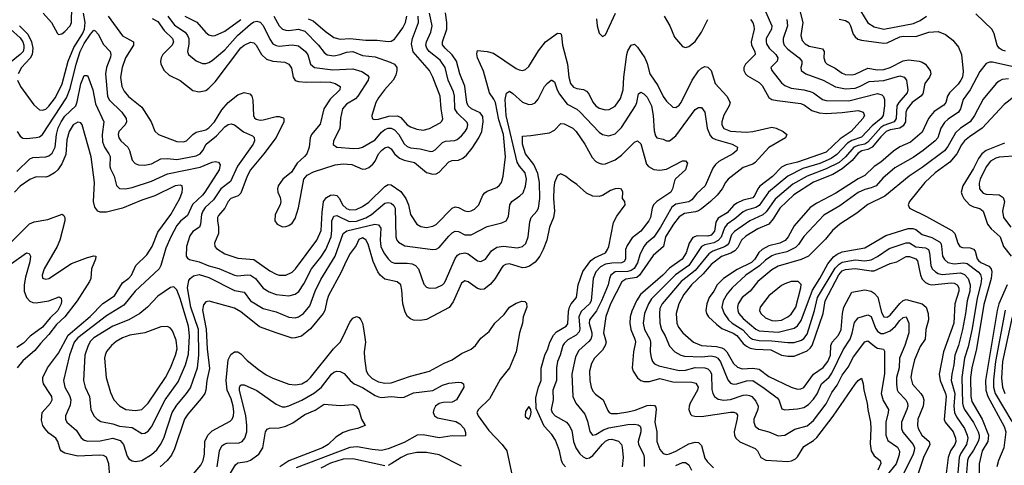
# Model space of a CAD drawing. Header units: inches. Extents: x 1308407 to 1441228, y 959628 to 1036311.
# Tile 132 of 256: x 1330447 to 1336603, y 992980 to 995769. Entities that reach past the tile are written whole.
import ezdxf

# ---------------------------------------------------------------- set-up
doc = ezdxf.new("R2010")
doc.units = ezdxf.units.IN
doc.header["$MEASUREMENT"] = 0
doc.layers.add('B3939', color=7, linetype='Continuous')

msp = doc.modelspace()

# ---------------------------------------------------------------- linework, layer by layer
at = {"layer": 'B3939', "color": 5}
for points, elevation in [([(1330433, 995390), (1330452.9, 995350), (1330535.7, 995235.7), (1330570, 995205.2), (1330590, 995202), (1330610, 995209.3), (1330630, 995227.8), (1330670, 995282.1), (1330712.8, 995367.2), (1330750.7, 995510), (1330784.5, 995595.5), (1330839.2, 995680.8), (1330852.3, 995710), (1330855.4, 995750), (1330845.1, 995810)], 3080), ([(1330594, 995810), (1330645, 995750), (1330682.7, 995682.7), (1330690, 995675.8), (1330710, 995680.5), (1330730, 995695.3), (1330762.3, 995730), (1330769.9, 995750), (1330772.5, 995850)], 3120), ([(1331275.6, 995775.6), (1331310, 995757.2), (1331350, 995700.3), (1331401.8, 995650), (1331408.6, 995630), (1331400.9, 995610), (1331342, 995550), (1331330.7, 995530), (1331327.5, 995510), (1331330.2, 995490), (1331350, 995450.3), (1331382.1, 995422.1), (1331450, 995387.5), (1331530, 995326.4), (1331570, 995317.5), (1331610, 995325.2), (1331630, 995339.3), (1331670, 995380.1), (1331830, 995592.8), (1331850, 995610.1), (1331890, 995627.3), (1331910, 995624.1), (1331925.4, 995610), (1331959.5, 995550), (1331990, 995522.1), (1332030, 995509.1), (1332103.6, 995503.6), (1332130.1, 995490.1), (1332146.1, 995466.1), (1332157.2, 995410), (1332168.9, 995388.9), (1332190, 995382), (1332237.6, 995377.6), (1332330, 995380.8), (1332390, 995376.8), (1332420.3, 995370), (1332450.2, 995350), (1332449.3, 995330), (1332388.6, 995271.4), (1332348.1, 995210), (1332324.5, 995115.5), (1332271.5, 995050), (1332262.5, 995030), (1332257.2, 994970), (1332241.8, 994930), (1332227.9, 994912.1), (1332180.8, 994870), (1332146.4, 994813.6), (1332091.7, 994770), (1332062.4, 994730), (1332058.6, 994710), (1332061.6, 994690), (1332075.3, 994655.3), (1332079.8, 994630), (1332076.1, 994610), (1332043.5, 994550), (1332041.5, 994510), (1332057.6, 994490), (1332090, 994472.9), (1332110, 994473.8), (1332130, 994481.3), (1332150, 994496.1), (1332170, 994524.6), (1332190, 994590.5), (1332223.7, 994770), (1332244.1, 994795.9), (1332283.2, 994816.8), (1332420.3, 994859.7), (1332470, 994867), (1332523.3, 994863.3), (1332590, 994833.3), (1332610, 994835), (1332630, 994843.1), (1332655.5, 994864.5), (1332670, 994883.8), (1332691.1, 994928.9), (1332708.3, 994950), (1332730, 994966.8), (1332750, 994972.7), (1332770, 994960.1), (1332791.1, 994930), (1332822.2, 994902.2), (1332850, 994889.3), (1332914.7, 994874.7), (1332990, 994811.6), (1333030, 994801.2), (1333050, 994804.4), (1333070, 994815.2), (1333130, 994879.8), (1333150, 994887.5), (1333190, 994890.1), (1333218.4, 994901.6), (1333240, 994920), (1333275.6, 994964.4), (1333316.7, 995030), (1333335.7, 995070), (1333344.9, 995130), (1333342.5, 995162.5), (1333325.4, 995185.4), (1333271.7, 995211.7), (1333250.3, 995230.3), (1333243.4, 995250), (1333230, 995352.8), (1333197.9, 995430), (1333177.1, 995510), (1333150, 995548.8), (1333106.1, 995590), (1333091, 995611), (1333089.9, 995630), (1333118.3, 995710), (1333118.1, 995750), (1333108.9, 995811.1)], 3120), ([(1331373.6, 995790), (1331415.1, 995735.1), (1331481.7, 995690), (1331496.6, 995670), (1331503.6, 995650), (1331504.2, 995615.8), (1331496.9, 995570), (1331503.2, 995550), (1331550, 995510.2), (1331590, 995495), (1331610, 995494.8), (1331630, 995500.2), (1331650, 995512.4), (1331730, 995580.1), (1331809.3, 995670.7), (1331890, 995740.4), (1331910, 995754.6), (1331930, 995759.2), (1331950, 995752.8), (1331970, 995732.8), (1332010, 995646.4), (1332030, 995618.3), (1332050, 995606.1), (1332070, 995602.8), (1332150, 995611.9), (1332190, 995604.3), (1332234.7, 995570), (1332248.6, 995548.6), (1332264.1, 995490), (1332290, 995470.1), (1332404.8, 995455.2), (1332530, 995460.9), (1332585.4, 995445.4), (1332620.7, 995420.8), (1332629.2, 995410), (1332626, 995390), (1332560.7, 995290), (1332545.7, 995274.3), (1332490, 995240.6), (1332466, 995210), (1332451.8, 995151.8), (1332447.9, 995090), (1332408.1, 995008.1), (1332407.2, 994987.2), (1332430, 994971.2), (1332536.9, 994963.1), (1332570, 994965.3), (1332590, 994971.6), (1332670, 995017.9), (1332710, 995064.7), (1332730, 995080.5), (1332750, 995089.2), (1332770, 995089.6), (1332790, 995078.6), (1332817.1, 995050), (1332851.4, 994991.4), (1332870, 994975.1), (1332890, 994967.4), (1332950, 994961), (1333016.5, 994943.5), (1333030, 994945.3), (1333045.2, 994954.8), (1333090, 994999.8), (1333110, 995007.5), (1333167.8, 995012.2), (1333181.4, 995018.6), (1333210, 995041.7), (1333232.8, 995070), (1333244.3, 995090), (1333248.6, 995110), (1333244.9, 995124.9), (1333183.4, 995183.4), (1333167.7, 995210), (1333166, 995290), (1333158.2, 995318.2), (1333125.7, 995390), (1333107, 995470), (1333076.1, 995516.1), (1333007.9, 995570), (1332992.8, 995590), (1332986.9, 995610), (1332989.5, 995630), (1333017.5, 995690), (1333026, 995730), (1333008.5, 995810)], 3140), ([(1334053.9, 995773.9), (1334057.5, 995730), (1334070, 995684.9), (1334090, 995664.4), (1334110, 995674.4), (1334172.1, 995810)], 3120), ([(1335110, 995820.7), (1335150.1, 995730), (1335146.3, 995710), (1335114.9, 995650), (1335113, 995630), (1335116.9, 995616.9), (1335132.3, 995590), (1335174.5, 995550), (1335187.2, 995530), (1335182.3, 995510), (1335144.2, 995470), (1335149.3, 995450), (1335210, 995372.9), (1335230, 995356.6), (1335270, 995339.8), (1335350, 995329.2), (1335390, 995318.4), (1335410.2, 995310), (1335465.5, 995270), (1335490, 995263.8), (1335630, 995261.5), (1335810, 995307.1), (1335837.8, 995297.8), (1335847.9, 995287.9), (1335853.2, 995270), (1335854.6, 995230), (1335846.3, 995170), (1335833.9, 995150), (1335776.2, 995103.8), (1335710, 995032.6), (1335650, 995011.7), (1335623.1, 994996.9), (1335554.9, 994925.1), (1335520, 994900), (1335450, 994869.4), (1335343.5, 994836.5), (1335250, 994789.9), (1335128.8, 994690), (1335070, 994606.5), (1335050, 994593.3), (1334990, 994577.3), (1334970, 994567.4), (1334917.8, 994522.2), (1334869.8, 994490.2), (1334853.2, 994466.8), (1334831.6, 994408.4), (1334813.7, 994386.3), (1334787.8, 994372.2), (1334730, 994359.8), (1334709.6, 994350.4), (1334630.4, 994230), (1334547.7, 994172.3), (1334397.9, 994022.1), (1334378.4, 993990), (1334352.9, 993930), (1334345.2, 993870), (1334354.1, 993830), (1334386.1, 993770), (1334391.2, 993750), (1334389.6, 993690), (1334394.2, 993654.2), (1334403.2, 993630), (1334415.1, 993615.1), (1334442.2, 993602.2), (1334570, 993573.6), (1334610, 993576.3), (1334670, 993592.5), (1334729.7, 993589.7), (1334750, 993584.1), (1334764.1, 993570), (1334772.7, 993550), (1334774.6, 993454.6), (1334779.5, 993430), (1334790.2, 993410), (1334814.5, 993394.5), (1334850, 993387.8), (1334890, 993392.1), (1334970, 993418.3), (1334990, 993420.9), (1335010, 993417.8), (1335024.7, 993410), (1335050, 993382.2), (1335064.2, 993350), (1335062.1, 993330), (1335037.9, 993270), (1335037.3, 993250), (1335045.4, 993225.4), (1335067.5, 993207.5), (1335130, 993190.8), (1335190, 993164.7), (1335230, 993168.3), (1335292.9, 993207.1), (1335370, 993228.3), (1335410, 993261.5), (1335490, 993365), (1335524.1, 993435.9), (1335557.5, 993482.5), (1335590, 993544.6), (1335625.8, 993594.2), (1335660.5, 993659.5), (1335730, 993753.8), (1335750, 993759.7), (1335798.7, 993718.7), (1335810, 993713.1), (1335848.1, 993708.1), (1335853.6, 993693.6), (1335853.3, 993553.3), (1335833.3, 993430), (1335845, 993385), (1335878.1, 993330), (1335877.5, 993310), (1335861.7, 993250), (1335862.9, 993170), (1335875.2, 993135.2), (1335934.4, 993094.4), (1335948.5, 993068.5), (1335945.8, 993045.8), (1335927.8, 992990), (1335863.1, 992910)], 3140), ([(1335324.3, 995824.3), (1335343.4, 995750), (1335330.1, 995670), (1335338.2, 995638.2), (1335357.2, 995617.2), (1335382.4, 995602.4), (1335466.8, 995586.8), (1335475.9, 995570), (1335473.5, 995530), (1335482.1, 995502.1), (1335494.9, 995490), (1335545, 995465), (1335590, 995433.4), (1335610, 995426), (1335650, 995423.3), (1335670, 995428.1), (1335750, 995465.4), (1335810, 995454.4), (1335850, 995456.4), (1335889.9, 995470), (1335970, 995512.2), (1336003.5, 995516.5), (1336069.7, 995509.7), (1336090, 995503.3), (1336109.3, 995490), (1336125.7, 995470), (1336139.4, 995450), (1336143.7, 995430), (1336135.7, 995410), (1336106.9, 995370), (1336094.3, 995305.7), (1336081.9, 995290), (1336027.8, 995250), (1335996.1, 995210), (1335987.5, 995190), (1335984.2, 995130), (1335970, 995104.8), (1335950, 995090), (1335890, 995079.2), (1335864.8, 995070), (1335830, 995036.4), (1335776.5, 994970), (1335750, 994957.4), (1335712, 994948), (1335690, 994934.2), (1335651.8, 994888.2), (1335590, 994835.7), (1335530, 994800.3), (1335408.9, 994751.1), (1335286.4, 994673.7), (1335198.9, 994590), (1335157.3, 994522.7), (1335130, 994490), (1335061, 994459), (1334986.2, 994413.8), (1334960.3, 994390), (1334936.8, 994343.2), (1334917.7, 994322.3), (1334892.5, 994307.5), (1334833.8, 994286.2), (1334770, 994237.3), (1334720.6, 994179.4), (1334647.5, 994110), (1334599.9, 994050), (1334567.2, 993990), (1334552, 993930), (1334555.7, 993870), (1334564.9, 993844.9), (1334592.4, 993810), (1334659.3, 993750), (1334710.4, 993730.4), (1334803.1, 993723.1), (1334835.9, 993715.9), (1334850, 993708.8), (1334867.6, 993690), (1334910, 993618.3), (1334934.4, 993594.4), (1334964.6, 993584.6), (1335030, 993588.3), (1335070, 993581.6), (1335130, 993535.6), (1335270, 993468.4), (1335310, 993456.4), (1335330, 993457.9), (1335350, 993468), (1335409.5, 993550.5), (1335470, 993592.8), (1335499.8, 993630), (1335515.6, 993670), (1335519, 993730), (1335526.2, 993750), (1335565.2, 993794.8), (1335582.7, 993830), (1335590.7, 993930), (1335600.1, 993970), (1335650, 994064.7), (1335730, 994079.3), (1335770, 994071), (1335790, 994058.4), (1335811.6, 994031.6), (1335835.8, 993935.8), (1335850, 993908.7), (1335870, 993907.6), (1335890, 993918.9), (1335950, 993993.4), (1335970, 994010.8), (1335990, 994017.8), (1336090.1, 993990), (1336115.1, 993970), (1336126.1, 993930), (1336128.2, 993890), (1336112.3, 993830), (1336109.1, 993770), (1336075.8, 993724.2), (1336040.5, 993639.5), (1336024, 993570), (1336019.4, 993530), (1336029.1, 993489.1), (1336081.1, 993430), (1336093.6, 993410), (1336099.2, 993390), (1336094.8, 993350), (1336063.1, 993270), (1336059.4, 993230), (1336063.4, 993210), (1336086.8, 993170), (1336134.1, 993130), (1336137.2, 993110), (1336096.8, 993030), (1336058.2, 992910)], 3180), ([(1335704.5, 995824.5), (1335749, 995749), (1335790, 995722.9), (1335850, 995708.7), (1336035.5, 995744.5), (1336076.6, 995763.4), (1336116.2, 995790)], 3240), ([(1336610, 995572.3), (1336590, 995577.6), (1336571, 995591), (1336558.7, 995610), (1336540.2, 995680.2), (1336527.5, 995707.5), (1336424.5, 995804.5)], 3220), ([(1331000.5, 995790), (1331088.6, 995668.6), (1331157.7, 995630), (1331159.2, 995610), (1331109.2, 995530), (1331086.7, 995470), (1331077.1, 995410), (1331086.1, 995350), (1331100.7, 995320.7), (1331127.5, 995287.5), (1331210, 995222.2), (1331269.3, 995130), (1331292.1, 995072.1), (1331314.9, 995050), (1331430, 995005.5), (1331470, 995004.2), (1331490, 995011.1), (1331528.8, 995051.2), (1331550, 995065.3), (1331610, 995080.3), (1331630, 995091.9), (1331664.9, 995130), (1331710, 995205.6), (1331750, 995250.6), (1331810, 995299.4), (1331850, 995313), (1331885.3, 995305.3), (1331898.2, 995290), (1331904.7, 995264.7), (1331908.5, 995170), (1331915.1, 995155.1), (1331925.7, 995145.7), (1331950, 995140.3), (1331970, 995141.7), (1332050, 995162.9), (1332070, 995163.3), (1332094.8, 995154.8), (1332098.6, 995150), (1332098.7, 995130), (1332050, 995030.6), (1331973.2, 994930), (1331889.1, 994830), (1331869.5, 994790.5), (1331830, 994682.2), (1331813.2, 994666.8), (1331767, 994650), (1331750.1, 994630), (1331729.7, 994590.3), (1331690, 994542.6), (1331683.7, 994530), (1331683, 994510), (1331690.7, 994470), (1331689.5, 994430.4), (1331664.4, 994370), (1331666.3, 994350), (1331677.7, 994337.7), (1331730, 994304.6), (1331810, 994275.8), (1331910, 994267.9), (1332010, 994197.5), (1332050, 994176.3), (1332070, 994170.1), (1332110, 994170.1), (1332150, 994188.7), (1332171, 994209), (1332303.9, 994390), (1332331.4, 994450), (1332337.2, 994562.8), (1332347.2, 994630), (1332364.6, 994655.4), (1332390, 994670.5), (1332410, 994672.5), (1332430, 994668.4), (1332446.3, 994650), (1332464.3, 994610), (1332490, 994586.3), (1332510, 994578.8), (1332550, 994580.4), (1332590, 994599.1), (1332630, 994627.9), (1332730, 994724.8), (1332750, 994737.2), (1332770, 994736), (1332830, 994692.9), (1332861.3, 994650), (1332877.1, 994610), (1332889.6, 994549.6), (1332930, 994490.2), (1332954.3, 994474.3), (1332990, 994467.8), (1333030, 994475.8), (1333050, 994486.7), (1333150, 994590.2), (1333170, 994597.1), (1333190, 994593.7), (1333230, 994572.8), (1333250, 994569.4), (1333270, 994572.7), (1333290, 994582.3), (1333317.2, 994610), (1333341.8, 994670), (1333354, 994686), (1333370, 994696.5), (1333430, 994719.3), (1333446.9, 994733.1), (1333458.2, 994750), (1333470.5, 994789.5), (1333484.2, 994910), (1333471.2, 995050), (1333442.3, 995142.3), (1333422.4, 995250), (1333412.2, 995272.2), (1333383.2, 995310), (1333346.7, 995446.7), (1333309.9, 995530.1), (1333304, 995556), (1333310, 995574.9), (1333370, 995570.2), (1333410, 995559.2), (1333550, 995463.7), (1333570, 995454), (1333590, 995451), (1333610, 995457.8), (1333630, 995475.2), (1333690, 995573.5), (1333734.7, 995630), (1333810, 995684.5), (1333830, 995682), (1333835.1, 995670), (1333840.1, 995610), (1333872.5, 995490), (1333879.7, 995410), (1333890.1, 995370.1), (1333910, 995347.1), (1333930, 995338.8), (1333971.7, 995331.7), (1333990, 995322.2), (1334004.8, 995304.8), (1334030, 995252.7), (1334049.2, 995229.2), (1334070, 995215), (1334110, 995204.8), (1334133, 995207), (1334170, 995227.3), (1334203.9, 995276.1), (1334220.3, 995330), (1334224.7, 995410), (1334242.1, 995550), (1334250, 995574.6), (1334270, 995608.7), (1334290, 995616), (1334310, 995597), (1334355, 995530), (1334370, 995494), (1334387, 995430), (1334436.5, 995356.5), (1334470, 995287.6), (1334490, 995259), (1334530, 995222.2), (1334550, 995220.2), (1334570, 995233.9), (1334581.8, 995250), (1334650.4, 995390), (1334690, 995447.8), (1334710, 995465), (1334730, 995474.7), (1334750, 995471.8), (1334770.1, 995450.1), (1334795.2, 995370), (1334868.7, 995290), (1334888.6, 995250), (1334883.5, 995230), (1334849.4, 995170.6), (1334836.6, 995130), (1334836.8, 995110), (1334848.4, 995088.4), (1334890.1, 995070.1), (1334990, 995064.3), (1335031.2, 995068.8), (1335150, 995095.3), (1335177, 995090), (1335221.3, 995070), (1335242.7, 995050), (1335234.9, 995030), (1335130, 994968.2), (1335044.9, 994875.1), (1335030, 994864.9), (1334970, 994844.3), (1334876.6, 994770), (1334860.4, 994750), (1334839.3, 994710), (1334807.6, 994670), (1334766.9, 994630), (1334710, 994586), (1334690, 994572.3), (1334673, 994567), (1334603.3, 994556.7), (1334570, 994535.6), (1334534.7, 994490), (1334485, 994410), (1334471.5, 994348.5), (1334406.9, 994293.1), (1334322.7, 994170), (1334304.4, 994155.6), (1334235.6, 994144.4), (1334210.6, 994129.4), (1334140.6, 993990), (1334110.8, 993910.8), (1334096, 993810), (1334112.7, 993750), (1334108, 993730), (1334090, 993700.2), (1334041.3, 993650), (1334022.2, 993617.8), (1334008.9, 993570), (1334011.7, 993511.7), (1334019.2, 993470), (1334030, 993444.4), (1334046.4, 993426.4), (1334095.4, 993390), (1334123.2, 993323.2), (1334131.6, 993311.6), (1334145.4, 993305.4), (1334185.2, 993305.2), (1334250, 993315.3), (1334294.1, 993325.9), (1334370, 993353.7), (1334390, 993357.5), (1334415.1, 993355.2), (1334424.3, 993344.3), (1334426.4, 993330), (1334418.2, 993250), (1334429.5, 993190), (1334431.3, 993130), (1334450, 993079.6), (1334470, 993054.5), (1334490, 993048.4), (1334510, 993052.2), (1334550, 993069.7), (1334630, 993114.9), (1334670, 993124.5), (1334690, 993123.2), (1334710, 993105.3), (1334730, 993024.9), (1334744.3, 993004.3), (1334784.2, 992964.2)], 3080), ([(1331478.5, 995790), (1331553.6, 995753.6), (1331610, 995688.9), (1331630, 995673.8), (1331650, 995668.3), (1331670, 995669.4), (1331730, 995697.3), (1331830, 995770.5)], 3160), ([(1332036.6, 995790), (1332069.5, 995729.5), (1332089.4, 995710), (1332110, 995702.3), (1332130, 995701.2), (1332190, 995708.4), (1332230, 995697.5), (1332315.9, 995610), (1332350, 995564.3), (1332370, 995548.3), (1332410, 995541.5), (1332450, 995550.1), (1332490, 995565.4), (1332530, 995568.7), (1332590, 995544.5), (1332670, 995535.4), (1332763.3, 995503.3), (1332789.5, 995489.5), (1332804.2, 995470), (1332805, 995450), (1332798.2, 995421.8), (1332782, 995390), (1332728.4, 995330), (1332690, 995279.7), (1332673.2, 995250), (1332647.6, 995170), (1332650.3, 995150.3), (1332663.7, 995143.7), (1332690, 995145.6), (1332755.5, 995164.5), (1332810, 995166.5), (1332830, 995157.2), (1332869.6, 995110), (1332890, 995097.5), (1332930, 995083), (1332970, 995077.6), (1333010, 995087.9), (1333076.2, 995123.8), (1333087, 995133), (1333092.6, 995147.4), (1333082.4, 995210), (1333076.6, 995290), (1333029.9, 995410), (1333008.4, 995450), (1332907.1, 995567.1), (1332897, 995617), (1332902.8, 995650), (1332940.3, 995750), (1332938.7, 995790)], 3160), ([(1332250, 995773.7), (1332281.9, 995761.9), (1332355.9, 995695.9), (1332410, 995656.4), (1332450, 995647.1), (1332511.6, 995651.6), (1332610, 995639.6), (1332680.9, 995640.9), (1332750, 995632.1), (1332770, 995635.1), (1332790, 995647.1), (1332810, 995670.9), (1332842.7, 995717.3), (1332859.3, 995750), (1332867.4, 995790)], 3180), ([(1335016.3, 995770), (1335030.8, 995750), (1335037.5, 995730), (1335038, 995710), (1335020.6, 995630), (1335023.3, 995610), (1335042.1, 995570), (1335044.3, 995550), (1334985.7, 995490), (1334975, 995470), (1334975, 995450), (1334984.3, 995430), (1334997.6, 995417.6), (1335070, 995375.8), (1335090, 995357.7), (1335130, 995281), (1335149.7, 995269.7), (1335182, 995262), (1335330, 995243.9), (1335353.3, 995233.3), (1335400, 995200), (1335445.5, 995185.5), (1335490, 995182.6), (1335590, 995188.4), (1335690, 995200.5), (1335720.2, 995190), (1335728.1, 995170), (1335718.9, 995150), (1335644.7, 995070), (1335575.9, 995024.1), (1335490, 994940.6), (1335310, 994877.8), (1335239.8, 994860.2), (1335210, 994844.9), (1335153.2, 994786.8), (1335073.6, 994726.4), (1335061.1, 994710), (1335043, 994670), (1335030, 994654.8), (1334970, 994639.3), (1334930, 994619.8), (1334910, 994605.4), (1334870, 994559.7), (1334813.9, 994526.1), (1334799, 994501), (1334790, 994444.7), (1334770, 994420.3), (1334750, 994413.3), (1334682.8, 994417.2), (1334654.7, 994405.3), (1334633.3, 994370), (1334614.1, 994310), (1334589.4, 994270.6), (1334510, 994214.9), (1334468.4, 994170), (1334327.7, 994050), (1334303, 994010), (1334275, 993945), (1334264.7, 993910), (1334262, 993870), (1334268.3, 993830), (1334293, 993770), (1334296.2, 993750), (1334285.4, 993690), (1334276.6, 993590), (1334282.2, 993570), (1334310, 993527.5), (1334330, 993510.9), (1334350, 993503.8), (1334385.4, 993505.4), (1334450, 993523.2), (1334530, 993501.7), (1334650, 993501.3), (1334675.2, 993495.2), (1334688.4, 993470), (1334685.4, 993450), (1334639.8, 993370), (1334633.5, 993350), (1334630.2, 993330), (1334641.2, 993301.2), (1334650, 993292.7), (1334667.6, 993287.6), (1334710, 993285.3), (1334890, 993312.2), (1334912.4, 993312.4), (1334926.7, 993306.7), (1334934.1, 993294), (1334933.5, 993273.5), (1334914.5, 993190), (1334915.7, 993170), (1334924, 993150), (1334950, 993126.6), (1335044.7, 993084.7), (1335059.2, 993070), (1335080.9, 993030), (1335112.8, 993012.8), (1335250, 993004.1), (1335271.9, 993008.1), (1335298.1, 993021.9), (1335310, 993033.2), (1335350, 993098), (1335410, 993135.7), (1335430, 993153.4), (1335532.3, 993287.7), (1335670, 993489), (1335690, 993511.8), (1335710, 993524.9), (1335720.7, 993490), (1335725, 993450), (1335744.6, 993370), (1335748.9, 993328.9), (1335766.2, 993250), (1335769.1, 993210), (1335765.1, 993114.9), (1335770, 993070.5), (1335790, 993039.3), (1335826, 993010), (1335830.7, 992990.7), (1335812.4, 992950)], 3120), ([(1335243.9, 995770), (1335247.9, 995730), (1335219.3, 995650), (1335219.6, 995630), (1335227.4, 995610), (1335250, 995584.7), (1335320.6, 995530), (1335336.5, 995510), (1335336.9, 995490), (1335330.2, 995470), (1335332.9, 995450), (1335361.1, 995430), (1335470.2, 995390), (1335548, 995348), (1335610, 995336.9), (1335670, 995341.2), (1335697.1, 995350), (1335758.6, 995381.5), (1335850, 995388), (1335950, 995417.1), (1335976.9, 995410), (1335990.7, 995390.7), (1335994.4, 995374.4), (1335998.8, 995330), (1335995, 995310), (1335942.9, 995250), (1335931.2, 995230), (1335925.8, 995150), (1335914.7, 995130), (1335850, 995106.5), (1335830, 995094), (1335750, 995001.7), (1335730, 994990.8), (1335690, 994982), (1335661.2, 994970), (1335609.7, 994910), (1335570, 994875.2), (1335490, 994834.4), (1335369.8, 994790.2), (1335281.4, 994738.6), (1335170, 994645.8), (1335113.2, 994566.8), (1335093.1, 994546.9), (1335012.8, 994510), (1334915.9, 994444.1), (1334897.7, 994422.3), (1334879.9, 994370), (1334870, 994357.9), (1334853.1, 994346.9), (1334780.7, 994319.3), (1334755.9, 994304.1), (1334670, 994199.4), (1334582.1, 994130), (1334464.6, 993990), (1334450, 993960.5), (1334446.4, 993930), (1334448.4, 993870), (1334459.5, 993830), (1334482.9, 993790), (1334510, 993726.3), (1334542.7, 993690), (1334579.5, 993670), (1334604.1, 993664.1), (1334710, 993658.4), (1334770, 993665), (1334798.1, 993658.1), (1334811.1, 993650), (1334827.6, 993627.6), (1334874.5, 993514.5), (1334890, 993495.2), (1334910, 993489), (1334930, 993490.6), (1334990, 993509.7), (1335030.4, 993510.4), (1335102.5, 993462.5), (1335181.8, 993401.8), (1335193.5, 993390), (1335212.8, 993332.8), (1335230, 993327.2), (1335310, 993333), (1335350, 993342.5), (1335378.1, 993361.9), (1335410, 993393.6), (1335432.3, 993427.7), (1335460.9, 993490), (1335508.1, 993531.9), (1335523.8, 993556.2), (1335596.4, 993703.6), (1335638.2, 993770), (1335652.1, 993807.9), (1335667.1, 993872.9), (1335690, 993902.3), (1335750, 993921.5), (1335770, 993912.3), (1335798.3, 993838.3), (1335810, 993818.9), (1335830, 993806.1), (1335850, 993805.4), (1335890, 993822.2), (1335923.1, 993850), (1335950, 993886.8), (1335970, 993905.5), (1335990, 993908.9), (1336006.4, 993870), (1336006.6, 993810), (1335981, 993730), (1335947.4, 993650), (1335944.8, 993590), (1335929.7, 993530), (1335928.7, 993488.7), (1335933.3, 993453.3), (1335939.5, 993439.6), (1335987.9, 993390), (1335997.9, 993370), (1335999.1, 993350), (1335994.1, 993330), (1335959.1, 993250), (1335959.8, 993210), (1335968.7, 993188.7), (1336032.2, 993110), (1336041.1, 993090), (1336040.1, 993070), (1336032.7, 993050), (1335953.4, 992890)], 3160), ([(1334476.6, 995790), (1334511.8, 995730), (1334540.2, 995660.2), (1334590, 995600.2), (1334610, 995595.5), (1334630, 995600.4), (1334670, 995631.2), (1334710, 995691.3), (1334748.8, 995770)], 3120), ([(1335570, 995771.5), (1335610, 995763.8), (1335630, 995751.6), (1335641.7, 995730), (1335658, 995678), (1335670, 995661), (1335687.6, 995647.6), (1335710, 995639.8), (1335850, 995621.9), (1335870, 995624.2), (1335950, 995660.9), (1335970, 995664.9), (1336050, 995664.1), (1336130, 995691), (1336190, 995693.8), (1336235.7, 995675.7), (1336280.2, 995640.2), (1336316.3, 995596.3), (1336336.1, 995550), (1336345.4, 995445.4), (1336340.7, 995410), (1336331.8, 995390), (1336314.3, 995365.7), (1336259.9, 995310), (1336248.4, 995290), (1336236.6, 995250), (1336225.4, 995234.6), (1336165.4, 995194.6), (1336143.3, 995170), (1336129.6, 995150), (1336090, 995064.5), (1336016.8, 995003.2), (1335950, 994973.3), (1335910, 994946.7), (1335830, 994877.3), (1335788.3, 994850), (1335730, 994793.7), (1335690, 994773.3), (1335550, 994683.8), (1335430, 994620.9), (1335390, 994593.8), (1335290, 994478.1), (1335251.5, 994410), (1335232.4, 994387.6), (1335199.1, 994370), (1335130, 994353.7), (1335088.5, 994331.5), (1335067.1, 994312.9), (1335042.2, 994270), (1335022.7, 994250), (1334933.5, 994206.5), (1334847.7, 994150), (1334807.5, 994110), (1334787, 994070), (1334758.4, 994030), (1334743.6, 993990), (1334737.3, 993950), (1334741.2, 993930), (1334753.8, 993910), (1334802.5, 993862.5), (1334837, 993837), (1334906.9, 993806.9), (1334930, 993791.6), (1334970, 993741.7), (1334990, 993725.2), (1335014.3, 993714.3), (1335047.8, 993707.8), (1335143.3, 993703.3), (1335210, 993669.2), (1335250, 993663), (1335290, 993663.6), (1335370, 993697.3), (1335390, 993712.7), (1335401.7, 993730), (1335469.6, 993930), (1335481.9, 994010), (1335568, 994172), (1335590, 994196.2), (1335610, 994206.1), (1335670, 994212.4), (1335770, 994196.2), (1335790, 994197.7), (1335890, 994243.8), (1335930, 994253.5), (1335990, 994286.3), (1336010, 994287.1), (1336050, 994272), (1336059.8, 994259.8), (1336078.5, 994170), (1336090, 994145.4), (1336110, 994124.6), (1336130, 994113.9), (1336150, 994109.7), (1336270, 994123.1), (1336290, 994120.3), (1336308.9, 994108.9), (1336318.1, 994090), (1336317.7, 994070), (1336293, 993990), (1336286.9, 993870), (1336223.7, 993690), (1336196.3, 993550), (1336202.1, 993510), (1336235.9, 993430), (1336238.9, 993410), (1336227.8, 993267.8), (1336233.8, 993250), (1336283.7, 993190), (1336298.6, 993150), (1336299.5, 993130), (1336293.5, 993110), (1336267.2, 993070), (1336251.3, 993030), (1336239.3, 992930)], 3220), ([(1330390, 995708.8), (1330450, 995654.4), (1330466.4, 995630), (1330472.7, 995610), (1330473.6, 995590), (1330468.2, 995570), (1330449.6, 995550.4), (1330349.5, 995470)], 3060), ([(1330431.6, 995070), (1330450, 995040.4), (1330466.9, 995026.9), (1330490, 995024.7), (1330550, 995031.3), (1330570, 995035.9), (1330590.4, 995049.6), (1330740, 995280), (1330762.2, 995337.8), (1330799.2, 995490), (1330824.5, 995570), (1330850, 995620.1), (1330890, 995678.4), (1330910, 995704), (1330918.6, 995698.6), (1330938.4, 995678.4), (1330970, 995614), (1331012.3, 995570), (1331016.8, 995550), (1331013.8, 995533.8), (1330988.7, 995470), (1330982.7, 995430), (1330995.6, 995290), (1331006.4, 995266.4), (1331084.8, 995190), (1331113.4, 995150), (1331114.8, 995130), (1331105.4, 995110), (1331067.4, 995070), (1331063, 995050), (1331066.4, 995030), (1331079.3, 995010), (1331122.7, 994970), (1331133.9, 994950), (1331149.3, 994890), (1331168.9, 994868.9), (1331190, 994860.2), (1331230, 994857.9), (1331270, 994865.9), (1331330, 994897.3), (1331370, 994900.1), (1331430, 994892.9), (1331550, 994917.7), (1331574.7, 994930), (1331591, 994950), (1331612.4, 994990), (1331677.4, 995042.6), (1331730, 995098.5), (1331750, 995113.8), (1331770, 995117.6), (1331790, 995111.3), (1331846.3, 995066.3), (1331901.6, 995041.6), (1331911.9, 995031.9), (1331914.2, 995010), (1331907.3, 994990), (1331808.7, 994851.3), (1331764.8, 994755.2), (1331703.8, 994710), (1331659.5, 994640.5), (1331607.4, 994592.6), (1331591.4, 994570), (1331584.2, 994550), (1331577.6, 994490), (1331570.1, 994470), (1331530, 994443.5), (1331510, 994416.3), (1331490.7, 994350), (1331488.6, 994288.6), (1331495.8, 994275.8), (1331508.1, 994268.1), (1331570, 994254.4), (1331630, 994229.3), (1331692, 994212), (1331790, 994170.6), (1331810, 994166.1), (1331870, 994172.1), (1331890, 994169.6), (1331920.5, 994150), (1331969.3, 994089.3), (1332005.7, 994065.7), (1332050, 994049.6), (1332130, 994040.1), (1332168.9, 994051.1), (1332191.1, 994068.9), (1332223.4, 994116.6), (1332270.9, 994210), (1332330, 994283.7), (1332360.8, 994330), (1332393.3, 994410), (1332399.3, 994450), (1332399.1, 994510), (1332410, 994540.1), (1332430, 994542.5), (1332506.1, 994506.1), (1332552.1, 994507.9), (1332610, 994528.6), (1332646, 994550), (1332730, 994620.1), (1332750, 994625.3), (1332770, 994621.2), (1332786.1, 994606.1), (1332793.8, 994590), (1332799.5, 994410), (1332805.7, 994390), (1332816.1, 994376.1), (1332854.6, 994354.6), (1333030, 994331), (1333050, 994332.8), (1333070, 994342.6), (1333130, 994414.6), (1333150, 994434.8), (1333170, 994444.6), (1333190, 994443), (1333230, 994422.8), (1333270, 994422.6), (1333370, 994474.6), (1333462.3, 994497.7), (1333489, 994511), (1333503.2, 994536.8), (1333510.6, 994610), (1333524.1, 994630), (1333574.1, 994665.9), (1333594.1, 994685.9), (1333610, 994727.7), (1333614.6, 994770), (1333606.8, 994810), (1333571.4, 994851.4), (1333557.4, 994877.4), (1333488.7, 995170), (1333481.5, 995270), (1333490, 995308.5), (1333502, 995318), (1333510, 995320.9), (1333530, 995306.8), (1333590, 995252.6), (1333630, 995238.5), (1333650, 995240.2), (1333670, 995249.2), (1333689.3, 995270.7), (1333728.7, 995350), (1333744, 995370), (1333768.9, 995391.1), (1333774.8, 995390), (1333790, 995380.5), (1333807, 995330), (1333821.6, 995301.6), (1333870, 995241), (1333930, 995208.9), (1333950, 995192.1), (1334070, 995064.1), (1334090, 995050.2), (1334130, 995042.5), (1334170, 995055.3), (1334210, 995093.4), (1334296, 995230), (1334304.5, 995250), (1334315.2, 995304.8), (1334330, 995315.8), (1334350, 995305.4), (1334370, 995282.9), (1334397.7, 995230), (1334407.3, 995170), (1334413.6, 995073.6), (1334422.4, 995042.4), (1334430, 995030.2), (1334470, 995022), (1334491.3, 995011.3), (1334510, 995010.2), (1334550, 995041.8), (1334670, 995207.1), (1334690, 995220.2), (1334710, 995218.3), (1334730.1, 995190.1), (1334745.4, 995090), (1334763.3, 995043.3), (1334777.1, 995030), (1334798.7, 995018.7), (1334901.3, 994990), (1334920, 994980), (1334934.9, 994970), (1334931.5, 994950), (1334904.9, 994930), (1334818.8, 994881.2), (1334796.7, 994863.3), (1334780.8, 994839.2), (1334731.8, 994730), (1334679.6, 994680.4), (1334650, 994642), (1334630.1, 994629.9), (1334550, 994614), (1334525.2, 994594.8), (1334454.2, 994470), (1334412.3, 994407.7), (1334366.3, 994370), (1334350.1, 994350), (1334323.6, 994296.4), (1334310, 994247.7), (1334288.5, 994211.5), (1334270, 994198.4), (1334250, 994193.5), (1334170, 994191.2), (1334141.9, 994170), (1334133.5, 994150), (1334126.4, 994110), (1334084.3, 994010), (1334052.6, 993947.4), (1334010.1, 993890), (1334007.7, 993870), (1334023, 993810), (1334023.7, 993790), (1334017.8, 993770), (1334005.7, 993754.3), (1333941.7, 993698.3), (1333921, 993659), (1333898.9, 993550), (1333906, 993410), (1333924.6, 993370), (1333980.7, 993300.7), (1333997, 993257), (1334011.4, 993191.4), (1334027.4, 993170), (1334050, 993172.8), (1334097.8, 993202.2), (1334130, 993214.1), (1334250, 993235.4), (1334290, 993238.2), (1334314.6, 993234.6), (1334325.5, 993225.5), (1334331.1, 993210), (1334331, 993190), (1334314.5, 993130), (1334314.8, 993110), (1334347.7, 993050), (1334351.8, 993030), (1334352, 992972)], 3060), ([(1330446.2, 995730), (1330498.5, 995678.5), (1330521.4, 995630), (1330528.1, 995590), (1330524.7, 995550), (1330512.7, 995527.3), (1330457.4, 995470), (1330436.8, 995430)], 3080), ([(1336687.2, 995467.2), (1336530, 995503.2), (1336510, 995503.7), (1336490, 995494.2), (1336450, 995444.8), (1336389.7, 995330.3), (1336345.9, 995270), (1336328.5, 995210), (1336316.6, 995190), (1336252.9, 995147.1), (1336230, 995126), (1336206.3, 995090), (1336187.3, 995030), (1336171.4, 995010), (1336096.3, 994950), (1336032.8, 994907.2), (1335918, 994842), (1335842.4, 994777.6), (1335802.2, 994730), (1335770, 994715.6), (1335730, 994706.7), (1335690, 994688.3), (1335575.5, 994604.5), (1335475.5, 994544.5), (1335350, 994411.9), (1335317, 994362.9), (1335297, 994343), (1335243.2, 994316.8), (1335170, 994300.1), (1335150, 994291.6), (1335110, 994264.1), (1335071.4, 994228.6), (1334986, 994170), (1334901.8, 994090), (1334870, 994053), (1334845, 994010), (1334837.2, 993970), (1334851.5, 993930), (1334878.9, 993890), (1334900.6, 993870), (1334967.2, 993827.2), (1335010, 993781.5), (1335029, 993769), (1335070, 993760.6), (1335150, 993759.9), (1335250, 993748), (1335290, 993749.7), (1335335.6, 993764.4), (1335350, 993774.3), (1335370, 993800.1), (1335415.4, 993950), (1335434.4, 994030), (1335546.4, 994213.6), (1335570, 994239.1), (1335590, 994250.9), (1335670, 994265.4), (1335730, 994260.4), (1335770, 994266.5), (1335810, 994287.3), (1335883.2, 994336.8), (1335990, 994373.3), (1336010, 994372.7), (1336050, 994348.3), (1336110, 994341.1), (1336128.8, 994330), (1336136, 994310), (1336142.9, 994230), (1336152.4, 994210), (1336171.8, 994190), (1336190, 994180.3), (1336215, 994175), (1336330, 994185.6), (1336353.9, 994173.9), (1336376.5, 994150), (1336389.4, 994110), (1336386.6, 994070), (1336370.7, 994010), (1336360.9, 993930), (1336341.2, 993830), (1336316.2, 993730), (1336293.8, 993670), (1336286.9, 993610), (1336273.8, 993550), (1336271.4, 993510), (1336293, 993430), (1336286.4, 993350), (1336292.2, 993310), (1336303.1, 993283.1), (1336353.5, 993210), (1336370.8, 993170), (1336374.7, 993150), (1336367.1, 993110), (1336328, 993052), (1336321, 993030), (1336311, 992910)], 3240), ([(1330430, 994819.1), (1330510, 994898.9), (1330530, 994906.7), (1330610, 994909.5), (1330630, 994917.2), (1330650, 994934), (1330669.2, 994970.8), (1330677.7, 995050), (1330687.1, 995092.9), (1330705.7, 995130), (1330730, 995164.6), (1330797.3, 995230), (1330806.2, 995253.8), (1330830, 995367.6), (1330850, 995418.9), (1330870, 995419.3), (1330879.6, 995399.6), (1330903.2, 995330), (1330921.5, 995241.5), (1330972.8, 995130), (1330962.4, 995050), (1330964.8, 995004.8), (1330977.4, 994970), (1331004.8, 994930), (1331011.7, 994911.7), (1331010.1, 994850.1), (1331014.6, 994834.6), (1331037.6, 994790), (1331051.9, 994731.9), (1331070, 994711.7), (1331109.4, 994709.4), (1331150, 994718.9), (1331270, 994758.1), (1331370, 994803.3), (1331574.9, 994845.1), (1331650, 994877.9), (1331670, 994882.3), (1331690, 994876.9), (1331699.6, 994859.6), (1331695, 994830), (1331604.6, 994690), (1331590, 994669.9), (1331528.3, 994611.7), (1331495.6, 994544.4), (1331451.3, 994508.7), (1331430, 994481), (1331392.3, 994410), (1331361.5, 994338.5), (1331330.1, 994230), (1331319, 994210), (1331168.1, 994070), (1331097.8, 993982.2), (1330990, 993915.5), (1330810, 993778), (1330786.4, 993750), (1330757.6, 993670), (1330720.5, 993510), (1330728.8, 993470), (1330757.3, 993417.3), (1330766.7, 993390), (1330762.8, 993357.2), (1330733.5, 993290), (1330733.7, 993270), (1330741.6, 993250), (1330799.8, 993199.8), (1330831.9, 993151.9), (1330850, 993137.7), (1330872, 993132), (1330950, 993134.2), (1331030, 993149.6), (1331075.9, 993135.9), (1331096.2, 993110), (1331117.9, 993037.9), (1331130, 993021.8), (1331150, 993009.3), (1331170, 993004.2), (1331210, 993011.5), (1331270, 993047), (1331303.6, 993076.4), (1331327.5, 993110), (1331348.9, 993151.1), (1331399.7, 993310), (1331430, 993357.3), (1331490.4, 993430), (1331514.1, 993465.9), (1331557.9, 993590), (1331567.8, 993670), (1331564, 993830), (1331516.4, 993970), (1331495.6, 994090), (1331503.6, 994136.4), (1331511.9, 994150), (1331533.8, 994166.2), (1331570, 994173.3), (1331630, 994156), (1331790, 994073.7), (1331850, 994064), (1331890, 994009.5), (1331970, 993961.5), (1332050, 993940.7), (1332130, 993907.6), (1332170, 993903.2), (1332190, 993909.4), (1332220.7, 993930), (1332261.8, 993978.2), (1332294.9, 994070), (1332330, 994143.8), (1332420.3, 994290), (1332469.1, 994430.9), (1332491.5, 994448.5), (1332668.3, 994488.3), (1332690, 994485.8), (1332705.2, 994465.2), (1332701.3, 994390), (1332704.4, 994350), (1332722.9, 994310), (1332750, 994272.7), (1332770, 994253.7), (1332790, 994245.5), (1332870, 994245.9), (1332900.2, 994240.2), (1332922.4, 994230), (1332940.2, 994210), (1332974.2, 994114.2), (1332990, 994095.6), (1333010, 994088.1), (1333050, 994090.2), (1333090, 994109.2), (1333099.9, 994120.1), (1333110, 994134), (1333170, 994275.2), (1333184.6, 994295.4), (1333196.7, 994303.3), (1333230, 994308.8), (1333250, 994303.7), (1333310, 994259.7), (1333330, 994255.8), (1333358.5, 994270), (1333397.4, 994322.6), (1333430, 994344.8), (1333470.7, 994350.7), (1333557.9, 994342.1), (1333591, 994349), (1333610.9, 994369.1), (1333626.4, 994410), (1333635.7, 994504.3), (1333644, 994530), (1333681, 994570), (1333691.5, 994588.5), (1333699.5, 994650), (1333697.6, 994750), (1333687, 994807), (1333661.7, 994861.7), (1333608.8, 994930), (1333590.7, 994989.3), (1333590, 995039.1), (1333643, 995043), (1333758.9, 995061.1), (1333790, 995077), (1333830, 995119.5), (1333850, 995117.5), (1333904.9, 995090), (1333925.2, 995070), (1333979.3, 994990), (1334026.6, 994906.6), (1334050, 994881.6), (1334070, 994870.2), (1334090, 994864.2), (1334110, 994866.2), (1334170, 994891.9), (1334210, 994920.7), (1334290, 995001.5), (1334310, 995010.3), (1334330, 994992.7), (1334365.3, 994865.3), (1334378, 994850), (1334411.3, 994831.3), (1334450, 994826.3), (1334490, 994834.3), (1334590, 994885.5), (1334610, 994886), (1334622, 994870), (1334609.2, 994830), (1334547.9, 994772.1), (1334540.1, 994759.9), (1334527.8, 994710), (1334517.6, 994690), (1334430, 994631.2), (1334409.7, 994610.3), (1334401.7, 994590), (1334390.8, 994530), (1334380.6, 994510), (1334330, 994446), (1334276.7, 994403.3), (1334244.4, 994355.6), (1334234.6, 994330), (1334234.3, 994270), (1334225.4, 994254.6), (1334210, 994247.3), (1334150, 994246), (1334110, 994239.1), (1334077.8, 994222.2), (1334048.7, 994190), (1334032.2, 994150), (1334019.5, 994010), (1334009.6, 993990), (1333957.6, 993942.4), (1333942.1, 993910), (1333948, 993832), (1333944.1, 993815.9), (1333925.2, 993794.8), (1333874.8, 993765.2), (1333850, 993743.4), (1333842, 993730), (1333826.1, 993670), (1333809.6, 993630), (1333803, 993590), (1333802.7, 993510), (1333780.4, 993450), (1333781.6, 993390), (1333770.2, 993330), (1333776.2, 993310), (1333795.8, 993290), (1333865.8, 993250), (1333883.2, 993230), (1333898, 993198), (1333910.1, 993130), (1333925, 993090), (1333950, 993051.8), (1333970, 993033.6), (1333990, 993023.6), (1334010, 993026.3), (1334030, 993042.6), (1334090, 993113.3), (1334110, 993131), (1334130, 993141.3), (1334150, 993144.1), (1334190.5, 993130.5), (1334210.1, 993110.1), (1334214, 993094), (1334220.4, 993030), (1334214.3, 992970)], 3040), ([(1336630, 995399.2), (1336590, 995395), (1336570, 995384.7), (1336551.5, 995368.5), (1336470, 995271.8), (1336417.5, 995170), (1336390.1, 995130), (1336328.7, 995090), (1336298.5, 995061.5), (1336250, 994974.3), (1336230, 994948.8), (1336090, 994843.1), (1336007.1, 994790), (1335856.1, 994663.9), (1335750, 994611.6), (1335681.3, 994558.7), (1335575.2, 994490), (1335529.3, 994450), (1335484.1, 994395.9), (1335379.1, 994290), (1335332.1, 994267.9), (1335190, 994226.6), (1335150, 994204.4), (1335061.3, 994130), (1335013, 994070), (1334963.7, 994030), (1334937.9, 993990), (1334933.8, 993970), (1334936.3, 993950), (1334944.1, 993930), (1334970, 993898.6), (1335050, 993832.4), (1335070, 993822.2), (1335190, 993813.1), (1335290, 993838.7), (1335310, 993852.5), (1335332.8, 993887.2), (1335404, 994076), (1335450.5, 994150), (1335499.2, 994240.8), (1335535.5, 994284.5), (1335558.1, 994301.9), (1335590, 994316.8), (1335730, 994341.9), (1335861.7, 994418.3), (1336002.1, 994462.1), (1336030, 994462.4), (1336050, 994455.4), (1336090, 994424), (1336150, 994405.6), (1336198.7, 994378.7), (1336206, 994370), (1336211.1, 994351.1), (1336217.3, 994290), (1336228.3, 994268.3), (1336250.1, 994250.1), (1336290, 994240.2), (1336350, 994247.4), (1336370, 994243.1), (1336439.3, 994190), (1336453.5, 994173.5), (1336459.4, 994150), (1336455.8, 994115.8), (1336433.8, 994026.2), (1336402.8, 993837.2), (1336377.4, 993722.6), (1336354.5, 993650), (1336336.9, 993530), (1336341.7, 993370), (1336345.7, 993350), (1336354.1, 993330), (1336410, 993247.5), (1336439.7, 993190), (1336445.6, 993170), (1336445.6, 993150), (1336438.9, 993130), (1336410, 993075), (1336379.9, 993030), (1336373, 993010), (1336364.5, 992910)], 3260), ([(1336669.1, 995290.9), (1336601.4, 995238.6), (1336464.4, 995090), (1336384.3, 995035.7), (1336354.4, 995010), (1336335.1, 994984.9), (1336305.6, 994930), (1336262.7, 994877.3), (1336170, 994811.3), (1336105, 994750), (1336010.2, 994630), (1336001.7, 994610), (1336009.3, 994589.3), (1336117.1, 994537.1), (1336275, 994450), (1336293.7, 994430), (1336311.3, 994371.3), (1336325.8, 994350), (1336342.5, 994342.5), (1336390, 994340.9), (1336410, 994333.5), (1336419.7, 994319.7), (1336433.1, 994273.1), (1336441.6, 994261.6), (1336455.1, 994250), (1336505.6, 994225.6), (1336520.3, 994210), (1336525.7, 994190), (1336521.4, 994150), (1336474.2, 993985.8), (1336429.3, 993710), (1336399.5, 993590), (1336391.6, 993530), (1336394.3, 993410), (1336399.6, 993379.6), (1336464.6, 993270), (1336504.8, 993170), (1336499.4, 993130), (1336465.1, 993070), (1336445.8, 992990), (1336446, 992850)], 3280), ([(1331009.4, 992909.4), (1331003.2, 992990), (1330990, 993031.2), (1330970, 993041.2), (1330944.4, 993044.4), (1330810, 993037.3), (1330730, 993056.6), (1330708.1, 993068.1), (1330699, 993079), (1330685.5, 993130), (1330672.4, 993150), (1330630, 993182.2), (1330603.2, 993210), (1330591.5, 993230), (1330582.9, 993262.9), (1330588.4, 993310), (1330640.4, 993370), (1330650.1, 993390), (1330646.9, 993410), (1330636.3, 993430), (1330595.8, 993490), (1330590.7, 993510), (1330592, 993530), (1330619.8, 993590), (1330690, 993683), (1330750, 993794.4), (1330888.5, 993911.5), (1330967.5, 993992.5), (1331039.2, 994040.8), (1331090, 994121.3), (1331129, 994151), (1331145.3, 994170), (1331173.4, 994230), (1331242.6, 994297.4), (1331274.1, 994350), (1331310, 994439.8), (1331391, 994550), (1331448.4, 994650), (1331463.2, 994690), (1331465.7, 994710), (1331462, 994730), (1331450, 994733.4), (1331419.6, 994730), (1331292.5, 994667.5), (1331210, 994639.1), (1331090, 994589.2), (1330990, 994563.8), (1330950, 994564), (1330935.8, 994570), (1330915.9, 994595.9), (1330907.5, 994630), (1330915.3, 994750), (1330893.6, 994910), (1330837.3, 995110), (1330830, 995122.4), (1330810, 995126.5), (1330780.3, 995110), (1330755.9, 995070), (1330742.6, 995017.4), (1330734.4, 994925.6), (1330710, 994867.6), (1330686, 994830), (1330663.7, 994810), (1330630, 994790.1), (1330610, 994783.9), (1330550, 994785.3), (1330510, 994769.5), (1330450, 994728), (1330414.3, 994690)], 3020), ([(1336603.9, 994996.1), (1336489, 994951), (1336463.3, 994930), (1336440.7, 994899.3), (1336410, 994838.5), (1336344.2, 994730), (1336334, 994690), (1336338.8, 994670), (1336350.8, 994650), (1336386.2, 994610), (1336410, 994597.9), (1336450, 994587.5), (1336470.9, 994570.9), (1336496.8, 994490), (1336520.5, 994460.5), (1336577.9, 994410), (1336598.2, 994350), (1336646, 994290)], 3320), ([(1336690, 994917.2), (1336570, 994908.5), (1336550, 994903.1), (1336517, 994883), (1336490, 994848.2), (1336452, 994770), (1336445.8, 994745.8), (1336447.8, 994710), (1336470, 994683.7), (1336490, 994677.5), (1336570, 994672.3), (1336596.5, 994656.5), (1336604.4, 994630), (1336592.6, 994570), (1336598.5, 994530), (1336642.9, 994470)], 3340), ([(1333859.7, 992970), (1333842.5, 992990), (1333834.1, 993010), (1333822, 993070), (1333796.9, 993136.9), (1333773.5, 993173.5), (1333725.5, 993225.5), (1333676.4, 993336.4), (1333674.6, 993405.4), (1333691.6, 993468.4), (1333708.2, 993510), (1333707.6, 993587.6), (1333729.6, 993670), (1333749.5, 993710), (1333761.2, 993750), (1333784.6, 993795.4), (1333803.7, 993816.3), (1333863.2, 993850), (1333873.8, 993866.2), (1333878.2, 993941.8), (1333884.3, 993970), (1333895.2, 993990), (1333928.2, 994030), (1333938.4, 994110), (1333967, 994193), (1334017.5, 994262.5), (1334040.9, 994279.1), (1334109.3, 994310), (1334123, 994330), (1334131.1, 994350), (1334160.5, 994499.5), (1334181.1, 994538.9), (1334232.2, 994610), (1334230.8, 994630), (1334216.3, 994650), (1334217.3, 994690), (1334210, 994707.7), (1334192.1, 994712.1), (1334170, 994710.2), (1334140.7, 994699.3), (1334090, 994668.3), (1334070, 994662.2), (1334030, 994664.7), (1333990, 994683.1), (1333930, 994738.4), (1333890, 994763.8), (1333859.1, 994790), (1333830, 994803.7), (1333810, 994794.4), (1333790.7, 994749.3), (1333785.5, 994714.5), (1333783.7, 994650), (1333790.4, 994570), (1333784.7, 994530), (1333759.5, 994470), (1333742.5, 994390), (1333719.1, 994330), (1333698.8, 994290), (1333670, 994250.9), (1333634.3, 994225.7), (1333610, 994217.1), (1333590, 994216.9), (1333510, 994240.4), (1333483.4, 994236.6), (1333470, 994229.4), (1333461.6, 994218.4), (1333419, 994150), (1333390, 994113.5), (1333350, 994082.5), (1333330, 994080.5), (1333310, 994086.6), (1333250, 994129.3), (1333230, 994134), (1333210, 994119.6), (1333156.8, 994003.2), (1333131.9, 993968.1), (1332990, 993892), (1332950, 993885.8), (1332910, 993889.1), (1332890, 993896), (1332871.8, 993911.8), (1332857.7, 993937.7), (1332841.3, 993990), (1332837.1, 994077.1), (1332830.1, 994110.1), (1332807.6, 994127.6), (1332730, 994145.9), (1332699.8, 994170), (1332686.2, 994190), (1332656.5, 994256.5), (1332624.7, 994364.7), (1332610, 994390.9), (1332590, 994404.6), (1332566.7, 994393.3), (1332550, 994355.2), (1332513.4, 994306.7), (1332490, 994262.9), (1332455.4, 994184.6), (1332378.1, 994041.9), (1332366.8, 994010), (1332354.6, 993950), (1332345, 993930), (1332266, 993834), (1332209.2, 993789.2), (1332170, 993777), (1332150, 993776.6), (1332050, 993808.3), (1331946.6, 993846.6), (1331830, 993940.5), (1331790, 993964.3), (1331631.9, 994008.1), (1331610, 994004), (1331595.7, 993984.3), (1331589.9, 993950.1), (1331612.6, 993832.6), (1331619.5, 993710), (1331633, 993587), (1331617.1, 993510), (1331611.3, 993450), (1331603.8, 993430), (1331582.1, 993397.9), (1331498.6, 993301.4), (1331478.1, 993270), (1331415.6, 993084.4), (1331395.5, 993044.5), (1331369.9, 993010), (1331325.8, 992970)], 3020), ([(1330390, 994373), (1330508, 994492), (1330536.4, 994503.6), (1330622, 994518), (1330711.8, 994551.8), (1330723, 994543), (1330729.1, 994530), (1330729.4, 994510), (1330698.4, 994390), (1330681.3, 994350), (1330599.8, 994210), (1330586.7, 994170), (1330590, 994150.8), (1330610, 994144.2), (1330630, 994150.2), (1330770, 994242.5), (1330870, 994279.8), (1330911.4, 994291.4), (1330922, 994290), (1330920.7, 994270), (1330895.6, 994210), (1330890.6, 994150), (1330882.6, 994130), (1330805.9, 994010), (1330729.6, 993910.4), (1330678, 993862), (1330630, 993798.2), (1330576.6, 993743.4), (1330542.3, 993697.7), (1330465.5, 993634.5), (1330430.6, 993589.4)], 2980), ([(1330330, 994198), (1330490, 994308.8), (1330506.6, 994306.6), (1330513.8, 994290), (1330510, 994254), (1330482.3, 994157.7), (1330474.3, 994110), (1330475.7, 994070), (1330490.1, 994030.1), (1330510, 994007.4), (1330530, 993998.3), (1330550, 993996.2), (1330630, 994009.4), (1330693.7, 994033.7), (1330705.7, 994025.7), (1330709, 994010), (1330705.4, 993990), (1330685.3, 993950), (1330637.3, 993902.7), (1330590, 993844.8), (1330511.3, 993788.7), (1330470, 993744.1), (1330430, 993716.9)], 2960), ([(1336620.1, 994110), (1336569.3, 993990.7), (1336557.5, 993950), (1336486.3, 993510), (1336487.7, 993450), (1336499.1, 993410), (1336602.6, 993222.6), (1336612.8, 993190), (1336600.1, 993090), (1336565.8, 993010), (1336555.6, 992970)], 3320), ([(1331533.2, 992926.8), (1331578.4, 992981.7), (1331594, 993010), (1331601.7, 993050), (1331604, 993130), (1331623, 993170), (1331650, 993197), (1331763, 993257), (1331774.9, 993270), (1331783, 993290), (1331785.7, 993314.3), (1331781.4, 993350), (1331770, 993396.5), (1331745, 993450), (1331737.9, 993510), (1331750, 993639.5), (1331766.8, 993673.2), (1331790, 993690.1), (1331810, 993690.1), (1331830, 993677.3), (1331870, 993635.3), (1331939, 993579), (1331987.5, 993547.5), (1332030, 993526.6), (1332130, 993488.6), (1332170, 993484.1), (1332210, 993489.5), (1332245.8, 993510), (1332266, 993530), (1332409.1, 993710), (1332450, 993751.1), (1332470, 993785.5), (1332510, 993876.5), (1332530, 993900.3), (1332551.8, 993911.8), (1332570, 993905.5), (1332580.3, 993890), (1332590, 993870.7), (1332597.3, 993837.3), (1332608.7, 993750), (1332601.6, 993690), (1332603, 993650), (1332613.9, 993573.9), (1332623.2, 993550), (1332650, 993523), (1332690, 993502.8), (1332730, 993494.4), (1332770, 993497.3), (1332890, 993538.1), (1333010, 993570.1), (1333100.8, 993619.2), (1333150, 993640.1), (1333210, 993680.1), (1333270, 993706.6), (1333296.8, 993730), (1333330, 993775.4), (1333382.6, 993817.4), (1333416.6, 993870), (1333475, 993925), (1333510, 993970.1), (1333550, 993995.4), (1333586.6, 994006.6), (1333604.9, 994004.9), (1333615.8, 993995.8), (1333618, 993970), (1333594.6, 993910), (1333591, 993870), (1333572.6, 993810), (1333550, 993689.5), (1333510.1, 993590), (1333450, 993516.4), (1333383.5, 993396.5), (1333314.4, 993330), (1333305.5, 993310), (1333313.5, 993290), (1333379.2, 993199.2), (1333463, 993110), (1333493.2, 993070), (1333535.3, 992864.7)], 2980), ([(1336609, 993951), (1336547.9, 993630), (1336535, 993515), (1336534.6, 993470), (1336545.5, 993430), (1336650, 993254.7)], 3340), ([(1336651.3, 993910), (1336591.2, 993630), (1336585.8, 993525.8), (1336590.9, 993470), (1336605.3, 993430)], 3360), ([(1331681.1, 992970), (1331695.5, 993070), (1331710, 993101.3), (1331726.3, 993113.7), (1331742.1, 993117.9), (1331819.6, 993120.4), (1331838, 993130), (1331855.4, 993150), (1331867.1, 993190), (1331867.6, 993232.4), (1331859.9, 993290), (1331821.1, 993450), (1331822, 993470), (1331830, 993484.2), (1331850, 993482.9), (1331930, 993448.7), (1332050, 993363), (1332087.3, 993347.3), (1332106.6, 993346.6), (1332130, 993352.1), (1332210, 993388.1), (1332290, 993433.8), (1332334.1, 993470), (1332395.8, 993550), (1332410, 993562.4), (1332430, 993568.9), (1332450, 993567), (1332474.9, 993554.9), (1332513.9, 993510), (1332538.8, 993490), (1332590, 993466.7), (1332670, 993418.2), (1332690, 993408.5), (1332710, 993405.5), (1332770, 993410.8), (1332830, 993404), (1332850, 993406.9), (1332910, 993432.9), (1333030, 993449.5), (1333090, 993482.3), (1333130, 993494.9), (1333190, 993499.6), (1333210, 993498), (1333221.6, 993490), (1333223.1, 993470), (1333178.4, 993390), (1333150, 993375.6), (1333093.9, 993373.9), (1333070, 993367.8), (1333046.5, 993350), (1333036, 993330), (1333032.8, 993310), (1333041.2, 993290), (1333058.1, 993278.1), (1333173.6, 993253.6), (1333199.4, 993239.4), (1333226.5, 993210), (1333234.4, 993185.6), (1333234.2, 993165.8), (1333217.4, 993162.6), (1333150, 993164.8), (1333070, 993152.5), (1332970, 993170.5), (1332931.8, 993168.2), (1332850, 993123.1), (1332750, 993083.9), (1332710, 993073.4), (1332650, 993078.3), (1332556.1, 993096.1), (1332510, 993092.1), (1332175.9, 992964.1)], 2960), ([(1331740.9, 992890), (1331796.6, 992983.4), (1331810, 992995), (1331870, 993004), (1331890, 993012), (1331941.1, 993050), (1331966.2, 993090), (1331984.2, 993190), (1331993.5, 993206.5), (1332007.9, 993212.1), (1332070, 993215), (1332110, 993224.8), (1332153.6, 993246.4), (1332230, 993298.6), (1332294.9, 993325.1), (1332350, 993362.7), (1332450, 993354), (1332530, 993360.7), (1332551, 993350), (1332567.5, 993327.5), (1332584.9, 993270), (1332606.8, 993230), (1332558.8, 993210), (1332510, 993201), (1332470, 993184.8), (1332423.8, 993156.2), (1332374.8, 993110), (1332340.7, 993090), (1332130, 993008.7), (1332073, 992970)], 2940), ([(1333210, 992974), (1333070, 993046.7), (1332990, 993060.7), (1332930, 993059.7), (1332870, 993047), (1332832.9, 993030), (1332770, 992988.9), (1332750, 992979.4)], 2980), ([(1332730, 992977), (1332530, 993021.2), (1332470, 993018.6), (1332390, 992993.7), (1332330, 992961.5)], 2980), ([(1334550, 992980.1), (1334590, 992997.5), (1334610, 992997.1), (1334630, 992982.7), (1334647.9, 992950)], 3060)]:
    msp.add_lwpolyline(points, dxfattribs=dict(at, elevation=elevation))
for points, elevation in [([(1331410, 994096.4), (1331390, 994093.1), (1331310, 994038), (1331246.2, 993970), (1331197.3, 993930), (1331129.3, 993890.7), (1331030, 993850.8), (1330910, 993777.4), (1330890, 993756.8), (1330874.6, 993730), (1330854.3, 993670), (1330846.4, 993510), (1330857, 993470), (1330883.5, 993410), (1330892, 993330), (1330911.3, 993290), (1330930.2, 993270), (1330954.4, 993254.4), (1331030, 993240.6), (1331070, 993225.4), (1331150, 993217.5), (1331210, 993180.2), (1331230, 993180.7), (1331250, 993194.7), (1331270, 993220.2), (1331356.9, 993390), (1331437.9, 993502.1), (1331483.7, 993610), (1331503.2, 993676.8), (1331508.1, 993790), (1331501.9, 993850), (1331450, 994024), (1331430, 994077.4)], 3060), ([(1335315.1, 994130), (1335269.8, 994129.8), (1335230, 994116.8), (1335210, 994104.6), (1335130, 994040.7), (1335075.5, 993970), (1335072.3, 993950), (1335080.2, 993930), (1335110, 993902.7), (1335150, 993885.7), (1335170, 993883.4), (1335210, 993889.2), (1335250, 993908.6), (1335270, 993926.5), (1335298.6, 993970), (1335330.6, 994090.6), (1335332.1, 994112.1)], 3280), ([(1331370, 993848.5), (1331330, 993845.8), (1331230, 993809.9), (1331134.5, 993794.5), (1331090, 993777.8), (1331050, 993754.1), (1331020.2, 993730), (1330990, 993692.6), (1330980.6, 993670), (1330977.1, 993650), (1330987.8, 993530), (1331015.2, 993435.2), (1331035.6, 993390), (1331070, 993353), (1331109.6, 993329.6), (1331170, 993322.4), (1331210, 993328.7), (1331250, 993369.3), (1331358.6, 993530), (1331390.3, 993589.8), (1331422, 993670), (1331431.2, 993710), (1331424.2, 993764.2), (1331402.3, 993822.3), (1331390, 993838)], 3080), ([(1333630, 993349.2), (1333610, 993317.2), (1333608.2, 993290), (1333610, 993284), (1333630, 993268.5), (1333640.5, 993290), (1333644.2, 993310), (1333642, 993330)], 3020)]:
    msp.add_lwpolyline(points, close=True, dxfattribs=dict(at, elevation=elevation))

doc.saveas('drawing.dxf')
